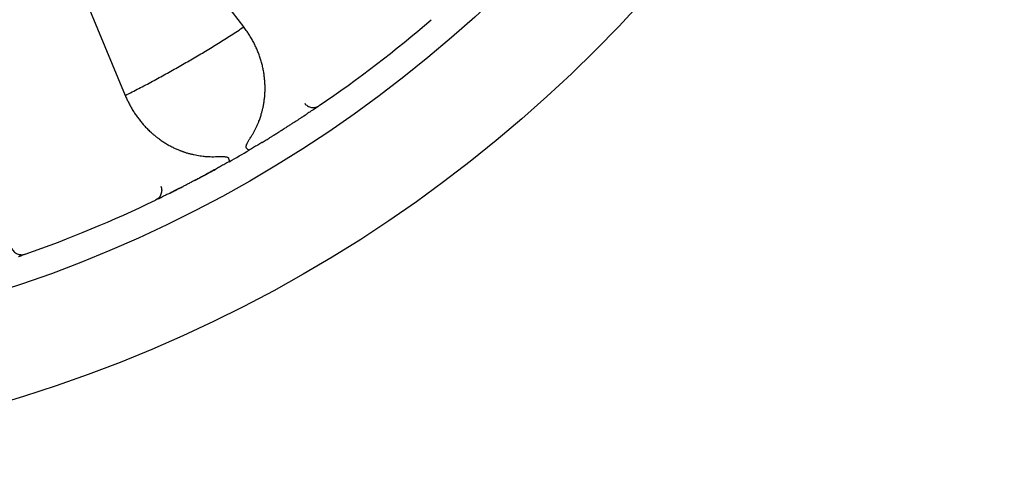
# Model space of a CAD drawing. Header units: millimetres. Extents: x 8 to 428, y 12 to 219.
# Tile 24 of 57: x 236 to 254, y 167 to 175. Entities that reach past the tile are written whole.
import ezdxf

# ---------------------------------------------------------------- set-up
doc = ezdxf.new("R2010")
doc.units = ezdxf.units.MM

msp = doc.modelspace()

# ---------------------------------------------------------------- linework, layer by layer
at = {"color": 7, "linetype": 'Continuous', "lineweight": 30}
for p, q in [((239.835, 175.025), (238.461, 176.815)), ((236.764, 175.835), (237.627, 173.75)), ((239.843, 175.014), (239.835, 175.025)), ((237.627, 173.75), (237.633, 173.737)), ((241.185, 173.522), (241.187, 173.523)), ((241.241, 173.56), (241.212, 173.54)), ((241.004, 173.4), (241.005, 173.401)), ((240.548, 173.105), (240.55, 173.106)), ((238.931, 172.171), (238.933, 172.173)), ((238.449, 171.925), (238.45, 171.926)), ((238.225, 171.815), (238.193, 171.8)), ((238.252, 171.828), (238.253, 171.829)), ((235.701, 170.772), (235.704, 170.773)), ((235.765, 170.794), (235.732, 170.783))]:
    msp.add_line(p, q, dxfattribs=at)
for radius in [26, 24]:
    msp.add_circle((228, 192.974), radius, dxfattribs=at)
for start, end in [(304.2948, 310.7052), (299.4747, 300.5253), (289.2948, 295.7052)]:
    msp.add_arc((228, 192.974), 23.5, start, end, dxfattribs=at)
for points, knots in [([(237.627, 173.75), (237.712, 173.793), (237.882, 173.879), (238.135, 174.012), (238.386, 174.149), (238.635, 174.288), (238.881, 174.43), (239.124, 174.575), (239.363, 174.722), (239.6, 174.871), (239.757, 174.974), (239.835, 175.025)], [0, 0, 0, 0, 0.112, 0.224, 0.336, 0.448, 0.56, 0.67, 0.78, 0.89, 1, 1, 1, 1]), ([(239.964, 172.97), (239.974, 172.985), (239.995, 173.018), (240.023, 173.066), (240.049, 173.116), (240.074, 173.167), (240.097, 173.219), (240.121, 173.278), (240.145, 173.344), (240.162, 173.399), (240.172, 173.436), (240.177, 173.456), (240.182, 173.475), (240.187, 173.495), (240.191, 173.515), (240.2, 173.553), (240.21, 173.61), (240.221, 173.687), (240.228, 173.763), (240.231, 173.826), (240.232, 173.874), (240.232, 173.909), (240.231, 173.943), (240.229, 173.978), (240.227, 174.013), (240.224, 174.048), (240.219, 174.098), (240.21, 174.165), (240.195, 174.246), (240.177, 174.326), (240.155, 174.405), (240.129, 174.484), (240.1, 174.561), (240.068, 174.638), (240.031, 174.716), (239.989, 174.793), (239.944, 174.869), (239.896, 174.943), (239.861, 174.99), (239.843, 175.014)], [0, 0, 0, 0, 0.021827, 0.04386, 0.066127, 0.088659, 0.11148, 0.135066, 0.166902, 0.19919, 0.20773, 0.216306, 0.224919, 0.23357, 0.242261, 0.250992, 0.284746, 0.318833, 0.353305, 0.38821, 0.404037, 0.419965, 0.435998, 0.452141, 0.468397, 0.484771, 0.501265, 0.540543, 0.580015, 0.619727, 0.659725, 0.700052, 0.74075, 0.780876, 0.824657, 0.868414, 0.912194, 0.956041, 1, 1, 1, 1]), ([(237.633, 173.737), (237.643, 173.713), (237.665, 173.664), (237.7, 173.592), (237.739, 173.522), (237.78, 173.453), (237.824, 173.386), (237.872, 173.32), (237.923, 173.256), (237.977, 173.192), (238.035, 173.131), (238.083, 173.085), (238.118, 173.053), (238.139, 173.034), (238.161, 173.016), (238.183, 172.998), (238.205, 172.98), (238.228, 172.962), (238.264, 172.935), (238.314, 172.9), (238.379, 172.858), (238.445, 172.82), (238.511, 172.785), (238.574, 172.755), (238.622, 172.735), (238.654, 172.723), (238.67, 172.716), (238.687, 172.71), (238.704, 172.704), (238.72, 172.698), (238.75, 172.688), (238.793, 172.675), (238.849, 172.66), (238.905, 172.647), (238.962, 172.635), (239.02, 172.626), (239.08, 172.618), (239.143, 172.612), (239.209, 172.609), (239.276, 172.608), (239.32, 172.61), (239.342, 172.61)], [0, 0, 0, 0, 0.039965, 0.079839, 0.119654, 0.159444, 0.199243, 0.239086, 0.279683, 0.321257, 0.362469, 0.403365, 0.417074, 0.430754, 0.444408, 0.458037, 0.471644, 0.48523, 0.498797, 0.535312, 0.571257, 0.606672, 0.641604, 0.671982, 0.702056, 0.709887, 0.7177, 0.725495, 0.733274, 0.741037, 0.748785, 0.773942, 0.798781, 0.823327, 0.847607, 0.871648, 0.894969, 0.921756, 0.94816, 0.974225, 1, 1, 1, 1]), ([(240.97, 173.603), (240.977, 173.594), (240.993, 173.576), (241.023, 173.554), (241.058, 173.536), (241.097, 173.526), (241.136, 173.524), (241.175, 173.529), (241.21, 173.541), (241.231, 173.554), (241.241, 173.56)], [0, 0, 0, 0, 0.11712, 0.240744, 0.369119, 0.500008, 0.630896, 0.759267, 0.882887, 1, 1, 1, 1]), ([(241.132, 173.486), (241.128, 173.483), (241.117, 173.475), (241.094, 173.46), (241.063, 173.44), (241.033, 173.42), (241.012, 173.406), (241.004, 173.4)], [0, 0, 0, 0, 0.116358, 0.357165, 0.59687, 0.835947, 1, 1, 1, 1]), ([(241.131, 173.485), (241.133, 173.486), (241.137, 173.489), (241.143, 173.493), (241.148, 173.497), (241.153, 173.5), (241.157, 173.503), (241.161, 173.506), (241.165, 173.508), (241.17, 173.512), (241.176, 173.515), (241.181, 173.519), (241.184, 173.521), (241.185, 173.522)], [0, 0, 0, 0, 0.08737, 0.202336, 0.303877, 0.392077, 0.466998, 0.534829, 0.613064, 0.702786, 0.804013, 0.916772, 1, 1, 1, 1]), ([(241.212, 173.54), (241.211, 173.54), (241.21, 173.539), (241.204, 173.535), (241.196, 173.529), (241.188, 173.524), (241.185, 173.522)], [0, 0, 0, 0, 0.273352, 0.545274, 0.816306, 1, 1, 1, 1]), ([(240.761, 173.241), (240.761, 173.241), (240.761, 173.241), (240.762, 173.242), (240.765, 173.244), (240.77, 173.247), (240.777, 173.251), (240.785, 173.257), (240.797, 173.264), (240.811, 173.274), (240.829, 173.285), (240.849, 173.298), (240.87, 173.312), (240.89, 173.325), (240.908, 173.337), (240.925, 173.348), (240.94, 173.358), (240.953, 173.367), (240.965, 173.375), (240.976, 173.382), (240.985, 173.388), (240.994, 173.394), (241.001, 173.398), (241.004, 173.4)], [0, 0, 0, 0, 0.004813, 0.012086, 0.026786, 0.04544, 0.068345, 0.099128, 0.130894, 0.189903, 0.251823, 0.329291, 0.410799, 0.496364, 0.573013, 0.645087, 0.711794, 0.773152, 0.829174, 0.879012, 0.923842, 0.965498, 1, 1, 1, 1]), ([(240.763, 173.242), (240.761, 173.241), (240.743, 173.229), (240.704, 173.204), (240.646, 173.167), (240.594, 173.134), (240.561, 173.113), (240.548, 173.105)], [0, 0, 0, 0, 0.020257, 0.293166, 0.565967, 0.839199, 1, 1, 1, 1]), ([(239.886, 172.77), (239.885, 172.772), (239.882, 172.776), (239.88, 172.783), (239.88, 172.791), (239.88, 172.8), (239.882, 172.809), (239.884, 172.818), (239.887, 172.828), (239.891, 172.838), (239.897, 172.852), (239.905, 172.87), (239.917, 172.891), (239.931, 172.916), (239.947, 172.942), (239.958, 172.96), (239.964, 172.97)], [0, 0, 0, 0, 0.036931, 0.076253, 0.118922, 0.165689, 0.206446, 0.250416, 0.297777, 0.34867, 0.403209, 0.499354, 0.606956, 0.726189, 0.857175, 1, 1, 1, 1]), ([(240.178, 172.876), (240.202, 172.891), (240.251, 172.92), (240.307, 172.955), (240.345, 172.978), (240.365, 172.991), (240.383, 173.002), (240.398, 173.011), (240.41, 173.019), (240.419, 173.024), (240.427, 173.029), (240.434, 173.034), (240.442, 173.038), (240.449, 173.043), (240.458, 173.048), (240.468, 173.055), (240.481, 173.063), (240.496, 173.072), (240.513, 173.083), (240.53, 173.094), (240.542, 173.101), (240.548, 173.105)], [0, 0, 0, 0, 0.1926009, 0.3835767, 0.4427904, 0.4969242, 0.5449667, 0.5869251, 0.6228079, 0.6447236, 0.6639597, 0.6838926, 0.7052355, 0.7268938, 0.7495728, 0.7776682, 0.815259, 0.8591336, 0.9056348, 0.9543901, 1, 1, 1, 1]), ([(239.936, 172.731), (239.934, 172.731), (239.93, 172.73), (239.919, 172.738), (239.904, 172.75), (239.892, 172.763), (239.886, 172.77)], [0, 0, 0, 0, 0.247633, 0.500007, 0.752377, 1, 1, 1, 1]), ([(240.184, 172.88), (240.179, 172.877), (240.15, 172.859), (240.094, 172.825), (240.016, 172.779), (239.963, 172.747), (239.936, 172.731)], [0, 0, 0, 0, 0.0569391, 0.369929, 0.6840822, 1, 1, 1, 1]), ([(239.342, 172.611), (239.353, 172.611), (239.373, 172.612), (239.401, 172.612), (239.422, 172.613), (239.437, 172.612), (239.446, 172.612), (239.454, 172.612), (239.463, 172.611), (239.47, 172.611), (239.482, 172.61), (239.497, 172.608), (239.515, 172.604), (239.529, 172.6), (239.539, 172.595), (239.546, 172.59), (239.551, 172.585), (239.554, 172.581), (239.555, 172.579)], [0, 0, 0, 0, 0.131925, 0.252999, 0.36328, 0.403669, 0.442411, 0.479512, 0.51498, 0.548826, 0.58106, 0.674241, 0.756785, 0.829363, 0.877857, 0.921894, 0.962266, 1, 1, 1, 1]), ([(239.563, 172.516), (239.564, 172.517), (239.565, 172.518), (239.567, 172.522), (239.567, 172.527), (239.567, 172.534), (239.566, 172.543), (239.563, 172.553), (239.56, 172.565), (239.556, 172.574), (239.555, 172.579)], [0, 0, 0, 0, 0.115351, 0.234337, 0.356614, 0.481757, 0.609264, 0.738563, 0.869029, 1, 1, 1, 1]), ([(239.563, 172.516), (239.536, 172.501), (239.482, 172.47), (239.402, 172.426), (239.324, 172.383), (239.248, 172.341), (239.174, 172.301), (239.101, 172.261), (239.03, 172.223), (238.961, 172.187), (238.894, 172.152), (238.831, 172.119), (238.77, 172.087), (238.711, 172.057), (238.655, 172.029), (238.602, 172.002), (238.552, 171.977), (238.506, 171.953), (238.474, 171.937), (238.458, 171.93), (238.456, 171.928)], [0, 0, 0, 0, 0.058823, 0.117323, 0.175612, 0.233802, 0.292007, 0.350342, 0.408918, 0.467327, 0.525427, 0.583331, 0.641153, 0.699008, 0.75701, 0.815272, 0.873632, 0.93169, 0.989561, 1, 1, 1, 1]), ([(238.933, 172.173), (238.939, 172.176), (238.952, 172.182), (238.969, 172.192), (238.987, 172.201), (239.002, 172.209), (239.016, 172.216), (239.027, 172.222), (239.038, 172.228), (239.049, 172.234), (239.061, 172.241), (239.074, 172.247), (239.089, 172.255), (239.105, 172.264), (239.124, 172.274), (239.145, 172.286), (239.169, 172.298), (239.194, 172.312), (239.221, 172.327), (239.251, 172.343), (239.283, 172.36), (239.305, 172.373), (239.317, 172.379)], [0, 0, 0, 0, 0.044787, 0.092743, 0.138518, 0.181882, 0.219352, 0.250062, 0.274536, 0.306801, 0.339042, 0.372466, 0.410704, 0.454777, 0.504041, 0.558567, 0.618768, 0.684734, 0.755152, 0.831165, 0.91278, 1, 1, 1, 1]), ([(238.291, 172.057), (238.295, 172.046), (238.303, 172.023), (238.307, 171.985), (238.305, 171.947), (238.294, 171.908), (238.277, 171.873), (238.253, 171.842), (238.225, 171.817), (238.203, 171.806), (238.193, 171.8)], [0, 0, 0, 0, 0.117113, 0.240732, 0.369104, 0.499992, 0.630881, 0.759256, 0.88288, 1, 1, 1, 1]), ([(238.45, 171.926), (238.454, 171.928), (238.463, 171.932), (238.475, 171.938), (238.489, 171.945), (238.504, 171.953), (238.519, 171.96), (238.535, 171.968), (238.552, 171.977), (238.574, 171.988), (238.6, 172.001), (238.628, 172.015), (238.651, 172.027), (238.667, 172.035), (238.678, 172.04), (238.687, 172.046), (238.697, 172.05), (238.704, 172.054), (238.707, 172.056), (238.709, 172.056), (238.709, 172.056), (238.709, 172.056)], [0, 0, 0, 0, 0.045257, 0.099684, 0.161061, 0.23076, 0.291376, 0.357154, 0.428112, 0.503456, 0.613836, 0.71738, 0.81407, 0.84854, 0.882026, 0.914525, 0.945003, 0.969459, 0.987909, 0.995185, 1, 1, 1, 1]), ([(238.253, 171.829), (238.255, 171.83), (238.259, 171.832), (238.265, 171.835), (238.271, 171.838), (238.278, 171.841), (238.285, 171.845), (238.293, 171.849), (238.302, 171.853), (238.309, 171.856), (238.312, 171.858)], [0, 0, 0, 0, 0.083803, 0.198447, 0.315469, 0.435036, 0.563215, 0.701291, 0.85157, 1, 1, 1, 1]), ([(238.45, 171.926), (238.441, 171.921), (238.418, 171.91), (238.386, 171.894), (238.353, 171.878), (238.328, 171.866), (238.315, 171.859), (238.311, 171.857)], [0, 0, 0, 0, 0.162916, 0.400823, 0.639394, 0.879101, 1, 1, 1, 1]), ([(238.253, 171.829), (238.25, 171.828), (238.242, 171.824), (238.233, 171.819), (238.226, 171.816), (238.225, 171.816), (238.225, 171.815)], [0, 0, 0, 0, 0.1755044, 0.4492333, 0.7238833, 1, 1, 1, 1]), ([(235.514, 170.907), (235.519, 170.896), (235.53, 170.874), (235.553, 170.845), (235.582, 170.819), (235.617, 170.799), (235.654, 170.787), (235.693, 170.782), (235.73, 170.784), (235.754, 170.791), (235.765, 170.794)], [0, 0, 0, 0, 0.11712, 0.240744, 0.369119, 0.500008, 0.630896, 0.759267, 0.882887, 1, 1, 1, 1]), ([(235.639, 170.751), (235.641, 170.751), (235.646, 170.753), (235.653, 170.755), (235.659, 170.758), (235.664, 170.759), (235.669, 170.761), (235.674, 170.763), (235.679, 170.764), (235.684, 170.766), (235.69, 170.768), (235.696, 170.77), (235.7, 170.772), (235.701, 170.772)], [0, 0, 0, 0, 0.08737, 0.202336, 0.303877, 0.392077, 0.466998, 0.534829, 0.613064, 0.702786, 0.804013, 0.916772, 1, 1, 1, 1]), ([(235.732, 170.783), (235.731, 170.782), (235.73, 170.782), (235.723, 170.78), (235.714, 170.776), (235.705, 170.773), (235.701, 170.772)], [0, 0, 0, 0, 0.273352, 0.545274, 0.816306, 1, 1, 1, 1])]:
    msp.add_open_spline(points, degree=3, knots=knots, dxfattribs=at)

doc.saveas('drawing.dxf')
